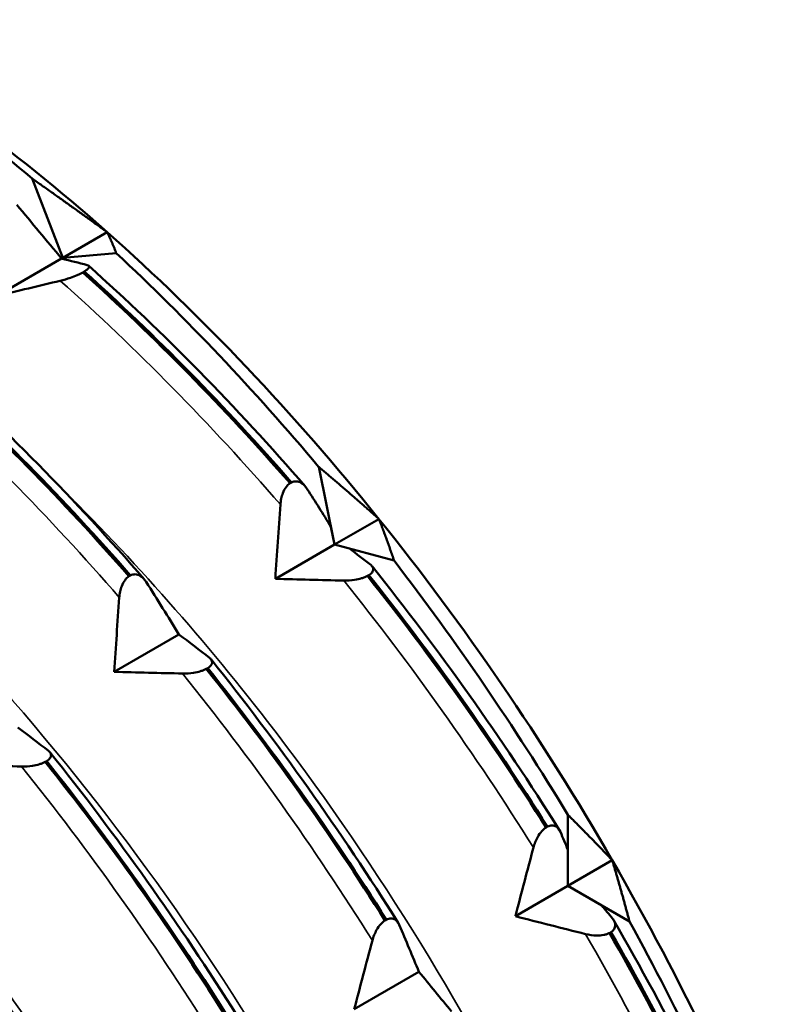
# Model space of a CAD drawing. Header units: millimetres. Extents: x 39 to 198, y 81 to 244.
# Tile 21 of 32: x 190.44 to 196.59, y 124.95 to 132.8. Entities that reach past the tile are written whole.
import ezdxf

# ---------------------------------------------------------------- set-up
doc = ezdxf.new("R2010")
doc.units = ezdxf.units.MM
doc.layers.add('Видимые тонкие (ГОСТ)', color=7, linetype='Continuous', lineweight=35)
doc.layers.add('Видимый контур (ГОСТ)', color=7, linetype='Continuous', lineweight=50)

msp = doc.modelspace()

# ---------------------------------------------------------------- linework, layer by layer
at = {"layer": 'Видимые тонкие (ГОСТ)'}
for points in [[(192.5143, 128.9366), (191.9552, 129.582), (191.3666, 130.181), (190.76, 130.7216)], [(191.2302, 128.1951), (190.671, 128.8406), (190.0824, 129.4396), (189.4758, 129.9802)], [(194.5318, 126.2015), (194.0671, 126.9439), (193.5597, 127.6585), (193.0195, 128.3309)], [(193.2477, 125.46), (192.7829, 126.2024), (192.2755, 126.9171), (191.7354, 127.5895)], [(191.9635, 124.7186), (191.4987, 125.461), (190.9914, 126.1757), (190.4512, 126.8481)], [(190.6793, 123.9772), (190.2146, 124.7196), (189.7072, 125.4342), (189.167, 126.1067)], [(196.1166, 123.1849), (195.777, 123.9731), (195.3845, 124.7541), (194.9466, 125.512)]]:
    msp.add_open_spline(points, degree=3, dxfattribs=at)
for points, knots in [([(195.9275, 120.1171), (195.3103, 122.5336), (194.053, 125.084), (192.4113, 127.2081), (191.8687, 127.9103), (191.2854, 128.564), (190.6771, 129.1561)], [6.5840382, 6.5840382, 6.5840382, 6.5840382, 7.2652417, 7.2652417, 7.2652417, 7.4904273, 7.4904273, 7.4904273, 7.4904273]), ([(194.6409, 119.3768), (194.5044, 119.9179), (194.3365, 120.4658), (194.1378, 121.0147), (193.2024, 123.5983), (191.5909, 126.1804), (189.6775, 128.1357), (189.5837, 128.2316), (189.4891, 128.3259), (189.394, 128.4187)], [12.8672235, 12.8672235, 12.8672235, 12.8672235, 13.0198799, 13.0198799, 13.0198799, 13.7383809, 13.7383809, 13.7383809, 13.7736126, 13.7736126, 13.7736126, 13.7736126]), ([(193.3538, 118.6353), (192.9953, 120.0414), (192.4301, 121.4928), (191.6866, 122.8788), (190.7296, 124.6627), (189.4832, 126.3269), (188.108, 127.6744)], [19.1504088, 19.1504088, 19.1504088, 19.1504088, 19.5467323, 19.5467323, 19.5467323, 20.0567979, 20.0567979, 20.0567979, 20.0567979]), ([(192.0736, 117.8928), (191.5275, 120.0225), (190.4938, 122.2574), (189.1275, 124.2106), (188.4309, 125.2063), (187.6504, 126.1251), (186.8239, 126.931)], [25.4335941, 25.4335941, 25.4335941, 25.4335941, 26.0339341, 26.0339341, 26.0339341, 26.3399832, 26.3399832, 26.3399832, 26.3399832]), ([(190.7896, 117.1521), (190.7007, 117.5042), (190.5983, 117.8594), (190.4826, 118.2159), (189.6436, 120.7998), (188.1083, 123.4344), (186.2341, 125.4793), (186.0076, 125.7265), (185.7764, 125.9647), (185.5413, 126.1935)], [31.7167794, 31.7167794, 31.7167794, 31.7167794, 31.8161356, 31.8161356, 31.8161356, 32.5361446, 32.5361446, 32.5361446, 32.6231685, 32.6231685, 32.6231685, 32.6231685])]:
    msp.add_open_spline(points, degree=3, knots=knots, dxfattribs=at)
at = {"layer": 'Видимый контур (ГОСТ)'}
for p, q in [((190.781, 130.9038), (190.5356, 131.5364)), ((191.1346, 131.1079), (190.781, 130.9038)), ((190.7708, 130.8979), (190.255, 130.6001)), ((191.2061, 130.9418), (190.781, 130.9038)), ((190.9516, 130.7948), (190.9396, 130.7879)), ((192.9469, 128.6174), (192.8198, 129.2383)), ((192.5916, 129.1065), (192.6036, 129.1134)), ((193.3004, 128.8215), (192.9469, 128.6174)), ((192.9178, 128.7594), (192.9469, 128.6174)), ((192.9469, 128.6174), (192.4744, 128.3446)), ((193.421, 128.4904), (192.9469, 128.6174)), ((192.9469, 128.6174), (193.065, 128.5858)), ((193.22, 128.3743), (193.208, 128.3674)), ((191.3074, 128.3651), (191.3195, 128.372)), ((191.706, 127.901), (191.1902, 127.6032)), ((191.9359, 127.6329), (191.9238, 127.626)), ((190.6517, 126.8915), (190.6397, 126.8846)), ((194.8067, 125.8957), (194.8067, 126.4625)), ((194.6321, 126.3617), (194.6441, 126.3686)), ((194.8067, 126.1842), (194.8067, 125.8957)), ((195.1603, 126.0998), (194.8067, 125.8957)), ((194.8067, 125.8957), (194.3878, 125.6538)), ((195.2976, 125.6123), (194.8067, 125.8957)), ((194.8067, 125.8957), (195.0785, 125.7388)), ((193.3479, 125.6202), (193.3599, 125.6272)), ((195.1501, 125.5272), (195.1381, 125.5202)), ((193.6194, 125.2102), (193.1036, 124.9124))]:
    msp.add_line(p, q, dxfattribs=at)
for centre, major_axis, start_param, end_param in [((188.4567, 122.2295), (-6.6, 11.4315), 5.273183, 5.460591), ((188.8103, 122.4337), (-6.35, 10.9985), 5.235988, 5.497787), ((188.8103, 122.4337), (-6.35, 10.9985), 4.974188, 5.235988), ((188.4567, 122.2295), (-6.6, 11.4315), 5.011384, 5.198792), ((188.8103, 122.4337), (-6.35, 10.9985), 4.712389, 4.974188), ((188.4567, 122.2295), (-6.6, 11.4315), 4.749585, 4.936993), ((188.8103, 122.4337), (-6.35, 10.9985), 4.45059, 4.712389), ((188.4567, 122.2295), (-6.6, 11.4315), 4.487785, 4.675193)]:
    msp.add_ellipse(centre, major_axis=major_axis, ratio=0.57735, start_param=start_param, end_param=end_param, dxfattribs=at)
for points in [[(190.5356, 131.5364), (190.844, 131.3198), (191.1346, 131.1079)], [(191.1346, 131.1079), (191.1728, 131.0283), (191.2061, 130.9418)], [(192.8198, 129.2383), (193.0679, 129.0277), (193.3004, 128.8215)], [(193.3004, 128.8215), (193.3627, 128.661), (193.421, 128.4904)], [(194.8067, 126.4625), (194.9901, 126.2795), (195.1603, 126.0998)], [(195.1603, 126.0998), (195.2308, 125.8626), (195.2976, 125.6123)]]:
    msp.add_rational_spline(points, [1, 1.00035939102, 1], degree=2, dxfattribs=at)
for points in [[(190.4131, 131.3258), (190.5326, 131.184), (190.6519, 131.0413), (190.7708, 130.8979)], [(190.7708, 130.8979), (190.8399, 130.881), (190.908, 130.8636), (190.9751, 130.8458)], [(190.9863, 130.8405), (191.5823, 130.3078), (192.1633, 129.7163), (192.713, 129.083)], [(190.9396, 130.7879), (191.5096, 130.2752), (192.0634, 129.7115), (192.5916, 129.1065)], [(192.6036, 129.1134), (192.0754, 129.7184), (191.5216, 130.2822), (190.9516, 130.7948)], [(190.76, 130.7216), (190.5915, 130.6809), (190.4231, 130.6403), (190.255, 130.6001)], [(189.6554, 130.0465), (190.2254, 129.5338), (190.7792, 128.97), (191.3074, 128.3651)], [(191.3195, 128.372), (190.7912, 128.977), (190.2374, 129.5408), (189.6674, 130.0534)], [(189.7022, 130.0991), (190.2982, 129.5663), (190.8791, 128.9749), (191.4288, 128.3416)], [(192.7294, 129.0607), (192.7924, 128.9607), (192.8553, 128.8602), (192.9178, 128.7594)], [(192.4744, 128.3446), (192.4869, 128.5419), (192.5003, 128.7394), (192.5143, 128.9366)], [(193.065, 128.5858), (193.1221, 128.5424), (193.1786, 128.4988), (193.2346, 128.4551)], [(194.6441, 126.3686), (194.2039, 127.066), (193.7266, 127.7385), (193.22, 128.3743)], [(193.2459, 128.4443), (193.7776, 127.781), (194.2797, 127.0737), (194.7381, 126.3427)], [(191.4453, 128.3193), (191.5326, 128.1807), (191.6196, 128.0411), (191.706, 127.901)], [(193.0195, 128.3309), (192.8377, 128.3351), (192.6558, 128.3397), (192.4744, 128.3446)], [(193.208, 128.3674), (193.7146, 127.7316), (194.1919, 127.0591), (194.6321, 126.3617)], [(191.1902, 127.6032), (191.2027, 127.8005), (191.2161, 127.9979), (191.2302, 128.1951)], [(191.706, 127.901), (191.7885, 127.8389), (191.87, 127.7764), (191.9505, 127.7137)], [(191.9617, 127.7028), (192.4934, 127.0396), (192.9955, 126.3323), (193.4539, 125.6013)], [(191.7354, 127.5895), (191.5535, 127.5937), (191.3716, 127.5982), (191.1902, 127.6032)], [(191.9238, 127.626), (192.4304, 126.9902), (192.9078, 126.3176), (193.3479, 125.6202)], [(193.3599, 125.6272), (192.9198, 126.3246), (192.4424, 126.9971), (191.9359, 127.6329)], [(190.4218, 127.1596), (190.5043, 127.0975), (190.5858, 127.035), (190.6663, 126.9723)], [(190.6775, 126.9614), (191.2093, 126.2982), (191.7114, 125.5908), (192.1697, 124.8599)], [(190.6397, 126.8846), (191.1462, 126.2488), (191.6236, 125.5762), (192.0637, 124.8788)], [(192.0757, 124.8857), (191.6356, 125.5832), (191.1582, 126.2557), (190.6517, 126.8915)], [(190.4512, 126.8481), (190.2693, 126.8523), (190.0875, 126.8568), (189.906, 126.8618)], [(194.7469, 126.3257), (194.7669, 126.2786), (194.7869, 126.2315), (194.8067, 126.1842)], [(189.3933, 126.22), (189.9251, 125.5567), (190.4272, 124.8494), (190.8856, 124.1185)], [(194.3878, 125.6538), (194.4351, 125.8363), (194.4832, 126.019), (194.5318, 126.2015)], [(189.3555, 126.1431), (189.862, 125.5073), (190.3394, 124.8348), (190.7795, 124.1374)], [(190.7915, 124.1443), (190.3514, 124.8417), (189.874, 125.5143), (189.3675, 126.1501)], [(195.0785, 125.7388), (195.1064, 125.7046), (195.1341, 125.6704), (195.1617, 125.6362)], [(194.9466, 125.512), (194.7602, 125.5588), (194.5738, 125.606), (194.3878, 125.6538)], [(193.4628, 125.5842), (193.5155, 125.4603), (193.5677, 125.3355), (193.6194, 125.2102)], [(195.1726, 125.6204), (195.6034, 124.8733), (195.992, 124.1001), (196.3275, 123.3233)], [(195.1381, 125.5202), (195.5476, 124.8051), (195.9169, 124.0702), (196.2397, 123.3283)], [(196.2517, 123.3353), (195.9289, 124.0771), (195.5596, 124.812), (195.1501, 125.5272)], [(193.1036, 124.9124), (193.1509, 125.0949), (193.199, 125.2776), (193.2477, 125.46)], [(193.6194, 125.2102), (193.7065, 125.1053), (193.7925, 125.0001), (193.8776, 124.8948)]]:
    msp.add_open_spline(points, degree=3, dxfattribs=at)
for points, knots in [([(190.9751, 130.8458), (190.9805, 130.8444), (190.9846, 130.8424), (190.9895, 130.8372), (190.9905, 130.8341), (190.9886, 130.8257), (190.9848, 130.8201), (190.9714, 130.8078), (190.9627, 130.8015), (190.9516, 130.7948)], [-0.02001764, -0.02001764, -0.02001764, -0.02001764, -0.01517559, -0.01517559, -0.01064091, -0.01064091, -0.00496205, -0.00496205, 0, 0, 0, 0]), ([(190.9396, 130.7879), (190.9331, 130.7843), (190.926, 130.7806), (190.911, 130.7734), (190.903, 130.7697), (190.8773, 130.7587), (190.8591, 130.7517), (190.8144, 130.7363), (190.7868, 130.7281), (190.76, 130.7216)], [-0.02234974, -0.02234974, -0.02234974, -0.02234974, -0.0193503, -0.0193503, -0.01627138, -0.01627138, -0.00971082, -0.00971082, 0, 0, 0, 0]), ([(192.5143, 128.9366), (192.5155, 128.9525), (192.5177, 128.9685), (192.5243, 128.9991), (192.5286, 129.0138), (192.541, 129.0454), (192.5497, 129.0619), (192.5696, 129.0885), (192.5801, 129.0989), (192.5916, 129.1065)], [-0.02001764, -0.02001764, -0.02001764, -0.02001764, -0.01517559, -0.01517559, -0.01064091, -0.01064091, -0.00496205, -0.00496205, 0, 0, 0, 0]), ([(192.6036, 129.1134), (192.61, 129.1166), (192.6164, 129.1188), (192.6294, 129.1216), (192.636, 129.1222), (192.6562, 129.1213), (192.6693, 129.1169), (192.6992, 129.0995), (192.7155, 129.0828), (192.7294, 129.0607)], [-0.02234974, -0.02234974, -0.02234974, -0.02234974, -0.0193503, -0.0193503, -0.01627138, -0.01627138, -0.00971082, -0.00971082, 0, 0, 0, 0]), ([(193.2346, 128.4551), (193.2411, 128.4501), (193.2463, 128.4445), (193.2531, 128.433), (193.2549, 128.427), (193.2548, 128.4128), (193.2518, 128.4044), (193.2394, 128.3885), (193.231, 128.3812), (193.22, 128.3743)], [-0.02001764, -0.02001764, -0.02001764, -0.02001764, -0.01517559, -0.01517559, -0.01064091, -0.01064091, -0.00496205, -0.00496205, 0, 0, 0, 0]), ([(191.3195, 128.372), (191.3258, 128.3751), (191.3322, 128.3774), (191.3452, 128.3802), (191.3518, 128.3807), (191.3721, 128.3798), (191.3852, 128.3755), (191.415, 128.3581), (191.4314, 128.3414), (191.4453, 128.3193)], [-0.02234974, -0.02234974, -0.02234974, -0.02234974, -0.0193503, -0.0193503, -0.01627138, -0.01627138, -0.00971082, -0.00971082, 0, 0, 0, 0]), ([(191.2302, 128.1951), (191.2313, 128.211), (191.2335, 128.2271), (191.2401, 128.2577), (191.2444, 128.2724), (191.2568, 128.304), (191.2655, 128.3205), (191.2855, 128.3471), (191.296, 128.3574), (191.3074, 128.3651)], [-0.02001764, -0.02001764, -0.02001764, -0.02001764, -0.01517559, -0.01517559, -0.01064091, -0.01064091, -0.00496205, -0.00496205, 0, 0, 0, 0]), ([(193.208, 128.3674), (193.2014, 128.3639), (193.1943, 128.3606), (193.1789, 128.3544), (193.1707, 128.3516), (193.1441, 128.3435), (193.1251, 128.3394), (193.078, 128.3322), (193.0485, 128.3303), (193.0195, 128.3309)], [-0.02234974, -0.02234974, -0.02234974, -0.02234974, -0.0193503, -0.0193503, -0.01627138, -0.01627138, -0.00971082, -0.00971082, 0, 0, 0, 0]), ([(191.9505, 127.7137), (191.957, 127.7086), (191.9621, 127.7031), (191.9689, 127.6915), (191.9707, 127.6855), (191.9706, 127.6713), (191.9676, 127.663), (191.9552, 127.6471), (191.9468, 127.6398), (191.9359, 127.6329)], [-0.02001764, -0.02001764, -0.02001764, -0.02001764, -0.01517559, -0.01517559, -0.01064091, -0.01064091, -0.00496205, -0.00496205, 0, 0, 0, 0]), ([(191.9238, 127.626), (191.9173, 127.6225), (191.9101, 127.6192), (191.8947, 127.613), (191.8865, 127.6102), (191.86, 127.6021), (191.8409, 127.598), (191.7938, 127.5908), (191.7643, 127.5889), (191.7354, 127.5895)], [-0.02234974, -0.02234974, -0.02234974, -0.02234974, -0.0193503, -0.0193503, -0.01627138, -0.01627138, -0.00971082, -0.00971082, 0, 0, 0, 0]), ([(190.6663, 126.9723), (190.6728, 126.9672), (190.678, 126.9617), (190.6847, 126.9501), (190.6865, 126.9441), (190.6864, 126.9299), (190.6834, 126.9216), (190.671, 126.9057), (190.6627, 126.8984), (190.6517, 126.8915)], [-0.02001764, -0.02001764, -0.02001764, -0.02001764, -0.01517559, -0.01517559, -0.01064091, -0.01064091, -0.00496205, -0.00496205, 0, 0, 0, 0]), ([(190.6397, 126.8846), (190.6331, 126.8811), (190.6259, 126.8778), (190.6105, 126.8716), (190.6023, 126.8687), (190.5758, 126.8607), (190.5567, 126.8566), (190.5096, 126.8493), (190.4802, 126.8474), (190.4512, 126.8481)], [-0.02234974, -0.02234974, -0.02234974, -0.02234974, -0.0193503, -0.0193503, -0.01627138, -0.01627138, -0.00971082, -0.00971082, 0, 0, 0, 0]), ([(194.5318, 126.2015), (194.5358, 126.2162), (194.5407, 126.2311), (194.5522, 126.2596), (194.5587, 126.2733), (194.5756, 126.3031), (194.5864, 126.3186), (194.6091, 126.3441), (194.6204, 126.3541), (194.6321, 126.3617)], [-0.02001764, -0.02001764, -0.02001764, -0.02001764, -0.01517559, -0.01517559, -0.01064091, -0.01064091, -0.00496205, -0.00496205, 0, 0, 0, 0]), ([(194.6441, 126.3686), (194.6503, 126.3717), (194.6564, 126.3741), (194.6686, 126.3773), (194.6746, 126.3781), (194.6925, 126.3782), (194.7035, 126.3747), (194.7269, 126.3601), (194.7385, 126.3454), (194.7469, 126.3257)], [-0.02234974, -0.02234974, -0.02234974, -0.02234974, -0.0193503, -0.0193503, -0.01627138, -0.01627138, -0.00971082, -0.00971082, 0, 0, 0, 0]), ([(193.3599, 125.6272), (193.3661, 125.6303), (193.3722, 125.6327), (193.3844, 125.6359), (193.3904, 125.6367), (193.4084, 125.6367), (193.4193, 125.6333), (193.4428, 125.6187), (193.4544, 125.604), (193.4628, 125.5842)], [-0.02234974, -0.02234974, -0.02234974, -0.02234974, -0.0193503, -0.0193503, -0.01627138, -0.01627138, -0.00971082, -0.00971082, 0, 0, 0, 0]), ([(195.1617, 125.6362), (195.1686, 125.6277), (195.1741, 125.6188), (195.1815, 125.6012), (195.1836, 125.5925), (195.1841, 125.5728), (195.1814, 125.5618), (195.1694, 125.5426), (195.1611, 125.5343), (195.1501, 125.5272)], [-0.02001764, -0.02001764, -0.02001764, -0.02001764, -0.01517559, -0.01517559, -0.01064091, -0.01064091, -0.00496205, -0.00496205, 0, 0, 0, 0]), ([(193.2477, 125.46), (193.2516, 125.4748), (193.2565, 125.4897), (193.268, 125.5182), (193.2745, 125.5319), (193.2914, 125.5616), (193.3022, 125.5772), (193.3249, 125.6027), (193.3362, 125.6127), (193.3479, 125.6202)], [-0.02001764, -0.02001764, -0.02001764, -0.02001764, -0.01517559, -0.01517559, -0.01064091, -0.01064091, -0.00496205, -0.00496205, 0, 0, 0, 0]), ([(195.1381, 125.5202), (195.1315, 125.5168), (195.1243, 125.5139), (195.1088, 125.5088), (195.1006, 125.5067), (195.0737, 125.5014), (195.0544, 125.5), (195.0064, 125.5006), (194.9763, 125.5045), (194.9466, 125.512)], [-0.02234974, -0.02234974, -0.02234974, -0.02234974, -0.0193503, -0.0193503, -0.01627138, -0.01627138, -0.00971082, -0.00971082, 0, 0, 0, 0])]:
    msp.add_open_spline(points, degree=3, knots=knots, dxfattribs=at)

doc.saveas('drawing.dxf')
